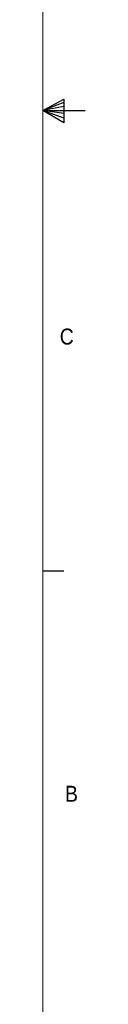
# Paper-space layout '3' of a CAD drawing. Header units: inches. Extents: x 1 to 109, y 1 to 85.
# Tile 33 of 44: x 107.61 to 108.86, y 16.4 to 45.34. Entities that reach past the tile are written whole.
import ezdxf

# ---------------------------------------------------------------- set-up
doc = ezdxf.new("R2010")
doc.units = ezdxf.units.IN
doc.header["$MEASUREMENT"] = 0
doc.layers.add('FORMAT', color=7, linetype='Continuous')
doc.styles.add('SLDTEXTSTYLE0', font='GOTHIC.TTF', dxfattribs={"width": 0.913})

psp = doc.layouts.new('3')

# ---------------------------------------------------------------- linework, layer by layer
at = {"layer": 'FORMAT', "lineweight": 0, "ltscale": 5}
psp.add_line((107.614, 2.053), (107.614, 83.303), dxfattribs=at)
at = {"layer": 'FORMAT', "ltscale": 5}
for p, q in [((107.614, 42.678), (108.234, 43.006)), ((108.234, 42.913), (107.614, 42.678)), ((108.234, 43.006), (108.234, 42.312)), ((108.234, 42.794), (107.614, 42.678)), ((108.234, 42.582), (107.614, 42.678)), ((108.234, 42.448), (107.614, 42.678)), ((108.234, 42.312), (107.614, 42.678)), ((107.614, 42.678), (108.864, 42.678)), ((107.614, 29.138), (108.239, 29.138))]:
    psp.add_line(p, q, dxfattribs=at)

# ---------------------------------------------------------------- texts
at = {"layer": 'FORMAT', "color": 7, "ltscale": 5, "char_height": 0.469, "attachment_point": 1, "style": 'SLDTEXTSTYLE0'}
for s, insert in [('C', (108.114, 36.263)), ('B', (108.267, 22.823))]:
    psp.add_mtext(s, dxfattribs=dict(at, insert=insert))

doc.saveas('drawing.dxf')
